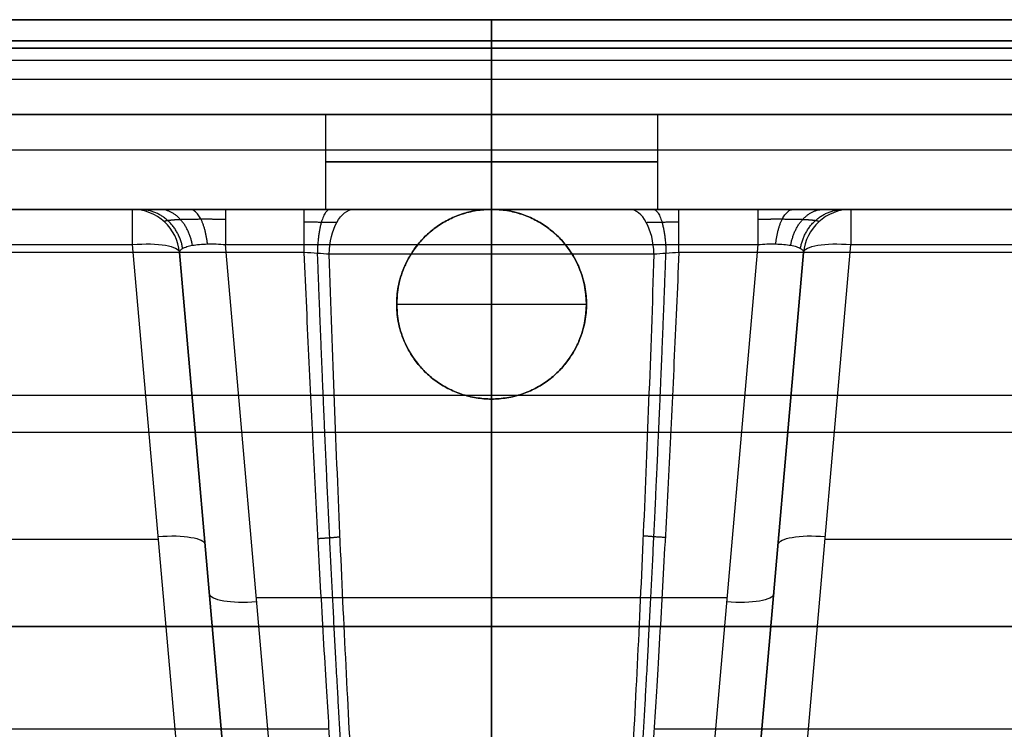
# Model space of a CAD drawing. Header units: millimetres. Extents: x -305 to 305, y -150 to 0.
# Tile 29 of 31: x -50 to 54, y -75 to 0. Entities that reach past the tile are written whole.
import ezdxf

# ---------------------------------------------------------------- set-up
doc = ezdxf.new("R2010")
doc.units = ezdxf.units.MM
doc.header["$MEASUREMENT"] = 0
doc.layers.add('Default', color=7, linetype='Continuous', true_color=0x000000)

msp = doc.modelspace()

# ---------------------------------------------------------------- linework, layer by layer
at = {"layer": 'Default'}
for p, q in [((0, 0, -289), (0, 0, -288.3)), ((0, 0, 164.3), (0, 0, 165)), ((0, -2.22, 161.4), (0, -76.93, 141.39)), ((0, -6.29, -284.31), (0, -2.22, -285.4)), ((0, -125, -292), (0, -3, -292)), ((0, -125, 168), (0, -3, 168)), ((-293.03, -4.26, -284.86), (293.03, -4.26, -284.86)), ((-17.5, -10, -228.23), (-17.5, -20, -228.23)), ((0, -20, -210.73), (0, -10, -210.73)), ((0, -10, -245.73), (0, -20, -245.73)), ((0, -10, -163.16), (0, -10, -210.73)), ((0, -10, -245.73), (0, -10, -279.48)), ((17.5, -10, -228.23), (17.5, -20, -228.23)), ((0, -20, -156.64), (0, -13.71, -158.33)), ((0, -20, -200.3), (0, -20, -210.73)), ((0, -20, -245.73), (0, -20, -255.99)), ((0, -20, -166.99), (0, -20, -156.64)), ((0, -40, -161.63), (0, -20, -166.99)), ((-37.87, -23.71, -166), (-32.45, -85.67, -149.4)), ((-21.55, -98.13, -175.53), (-28.06, -23.71, -195.48)), ((0, -98.13, -175.53), (0, -23.71, -195.48)), ((28.06, -23.71, -195.48), (21.55, -98.13, -175.53)), ((32.45, -85.67, -149.4), (37.87, -23.71, -166)), ((-27.47, -86.52, -154.23), (-32.89, -24.56, -170.83)), ((-32.89, -24.56, -190.19), (-26.53, -97.27, -170.7)), ((0, -125, -266.24), (0, -24.74, -260.98)), ((26.53, -97.27, -170.7), (32.89, -24.56, -190.19)), ((32.89, -24.56, -170.83), (27.47, -86.52, -154.23)), ((-10, -30, -153.96), (-10, -30, -164.31)), ((-10, -30, -164.31), (10, -30, -164.31)), ((10, -30, -164.31), (10, -30, -153.96)), ((-133.56, -39.6, 151.39), (133.56, -39.6, 151.39)), ((0, -40, -161.63), (0, -40, -151.28)), ((0, -76.93, -141.39), (0, -40, -151.28)), ((-132.52, -43.49, -150.35), (132.52, -43.49, -150.35)), ((-139.85, -54.76, -157.68), (-35.15, -54.76, -157.68)), ((35.15, -54.76, -157.68), (139.85, -54.76, -157.68)), ((-24.8, -60.92, -185.5), (24.8, -60.92, -185.5)), ((300, -64, -292), (-300, -64, -292)), ((-300, -64, 168), (300, -64, 168)), ((-28.57, -73.9, -176.97), (-28.57, -73.9, -157.61)), ((28.57, -73.9, -176.97), (28.57, -73.9, -157.61)), ((-247.81, -74.78, -259.79), (-17.13, -74.78, -259.79)), ((17.13, -74.78, -259.79), (247.81, -74.78, -259.79))]:
    msp.add_line(p, q, dxfattribs=at)
at = {"layer": 'Default', "extrusion": (1, 0, 0)}
for centre, radius, start, end in [((-3, -288.3), 3, 0, 75), ((-3, -289), 3, 270, 0), ((-3, 164.3), 3, 285, 0), ((-3, 165), 3, 0, 90), ((-5, -279.48), 5, 180, 255), ((-15, -163.16), 5, 0, 75), ((-25, -200.3), 5, 0, 75)]:
    msp.add_arc(centre, radius, start, end, dxfattribs=at)
at = {"layer": 'Default', "extrusion": (0, 1, 0)}
for centre, radius, start, end in [((0, -228.23, -10), 17.5, 270, 90), ((0, -228.23, -10), 17.5, 90, 270), ((0, -228.23, -15), 17.5, 270, 90), ((0, -228.23, -15), 17.5, 90, 270), ((0, -228.23, -20), 27.76, 270, 301.5068), ((0, -228.23, -20), 27.76, 238.4932, 270), ((0, -228.23, -20), 27.76, 238.4932, 254.2466)]:
    msp.add_arc(centre, radius, start, end, dxfattribs=at)
at = {"layer": 'Default'}
for centre, radius, start, end in [((-37.87, -25, -170.83), 5, 5, 90), ((-37.87, -25, -190.19), 5, 5, 90), ((-37.87, -25, -180.51), 5, 5, 90), ((0, -30, -161.82), 10, 0, 180), ((37.87, -25, -190.19), 5, 90, 175), ((37.87, -25, -170.83), 5, 90, 175), ((37.87, -25, -180.51), 5, 90, 175), ((0, -30, -156.46), 10, 180, 0)]:
    msp.add_arc(centre, radius, start, end, dxfattribs=at)
at = {"layer": 'Default', "extrusion": (1, -1.97576e-14, -5.78258e-14)}
msp.add_arc((-25, -170.83, -37.87), 5, 360, 75, dxfattribs=at)
at = {"layer": 'Default', "extrusion": (1, 3.18726e-15, -2.70358e-15)}
msp.add_arc((-25, -200.3, -28.06), 5, 0, 75, dxfattribs=at)
at = {"layer": 'Default', "extrusion": (1, -1.86918e-09, -7.78623e-15)}
msp.add_arc((-25, -250.42, -19.74), 5, 275, 0, dxfattribs=at)
at = {"layer": 'Default', "extrusion": (4.06024e-16, 1, 1.01506e-16)}
msp.add_arc((0, -228.23, -20), 17.5, 270, 90, dxfattribs=at)
at = {"layer": 'Default', "extrusion": (0.852578, 2.35479e-15, -0.522599)}
msp.add_arc((-25, -222.34, 119.27), 5, 273, 0, dxfattribs=at)
at = {"layer": 'Default', "extrusion": (1, 1.24589e-17, -2.37731e-16)}
msp.add_arc((-25, -255.99), 5, 273, 0, dxfattribs=at)
at = {"layer": 'Default', "extrusion": (-4.06024e-16, 1, -1.01506e-16)}
msp.add_arc((0, -228.23, -20), 17.5, 90, 270, dxfattribs=at)
at = {"layer": 'Default', "extrusion": (0.852578, 4.59242e-15, 0.522599)}
msp.add_arc((-25, -222.34, -119.27), 5, 273, 0, dxfattribs=at)
at = {"layer": 'Default', "extrusion": (1, 2.63672e-09, 3.6513e-14)}
msp.add_arc((-25, -250.42, 19.74), 5, 275, 0, dxfattribs=at)
at = {"layer": 'Default', "extrusion": (1, 7.68728e-14, 3.54471e-14)}
msp.add_arc((-25, -200.3, 28.06), 5, 0, 75, dxfattribs=at)
at = {"layer": 'Default', "extrusion": (1, 6.16308e-15, 1.78666e-15)}
msp.add_arc((-25, -170.83, 37.87), 5, 0, 75, dxfattribs=at)
at = {"layer": 'Default', "extrusion": (-0.084207, 0.962495, -0.2579)}
for centre, start, end in [((39.9, -170.62, 23.18), 91.2926, 180), ((39.9, -170.62, -8.81), 91.2926, 180), ((29.9, -189.32, -9.19), 271.2926, 0)]:
    msp.add_arc(centre, 5, start, end, dxfattribs=at)
at = {"layer": 'Default', "extrusion": (0.084207, 0.962495, -0.2579)}
for centre, start, end in [((-39.9, -170.62, 23.18), 0, 88.7074), ((-39.9, -170.62, -8.81), 360, 88.7074), ((-29.9, -189.32, -9.19), 180, 268.7074)]:
    msp.add_arc(centre, 5, start, end, dxfattribs=at)
at = {"layer": 'Default', "extrusion": (-1.78958e-10, 1, 5.04828e-11)}
msp.add_arc((0, -228.23, -24.74), 32.75, 270, 301.5068, dxfattribs=at)
at = {"layer": 'Default', "extrusion": (1.83505e-10, 1, 5.17657e-11)}
msp.add_arc((0, -228.23, -24.74), 32.75, 238.4932, 270, dxfattribs=at)
at = {"layer": 'Default'}
for points in [[(-293.57, 0, -288.3), (0, 0, -288.3), (293.57, 0, -288.3)], [(300, 0, -289), (0, 0, -289), (-300, 0, -289)], [(-300, 0, 165), (0, 0, 165), (300, 0, 165)], [(293.57, 0, 164.3), (0, 0, 164.3), (-293.57, 0, 164.3)], [(-300, -3, -292), (0, -3, -292), (300, -3, -292)], [(300, -3, 168), (0, -3, 168), (-300, -3, 168)], [(293.57, -2.22, 161.4), (0, -2.22, 161.4), (-293.57, -2.22, 161.4)], [(-293.57, -2.22, -285.4), (0, -2.22, -285.4), (293.57, -2.22, -285.4)], [(292.48, -6.29, -284.31), (0, -6.29, -284.31), (-292.48, -6.29, -284.31)], [(-292.48, -10, -279.48), (0, -10, -279.48), (292.48, -10, -279.48)], [(140.5, -10, -163.16), (0, -10, -163.16), (-140.5, -10, -163.16)], [(-140.5, -13.71, -158.33), (0, -13.71, -158.33), (140.5, -13.71, -158.33)], [(-243.42, -20, -250.42), (-131.58, -20, -250.42), (-19.74, -20, -250.42)], [(-37.87, -20, -170.83), (-93.02, -20, -170.83), (-148.17, -20, -170.83)], [(-37.87, -20, -190.19), (-37.87, -20, -180.51), (-37.87, -20, -170.83)], [(28.06, -20, -200.3), (0, -20, -200.3), (-28.06, -20, -200.3)], [(19.74, -20, -250.42), (131.58, -20, -250.42), (243.42, -20, -250.42)], [(148.17, -20, -170.83), (93.02, -20, -170.83), (37.87, -20, -170.83)], [(37.87, -20, -170.83), (37.87, -20, -180.51), (37.87, -20, -190.19)], [(-148.17, -23.71, -166), (-93.02, -23.71, -166), (-37.87, -23.71, -166)], [(-28.06, -23.71, -195.48), (0, -23.71, -195.48), (28.06, -23.71, -195.48)], [(37.87, -23.71, -166), (93.02, -23.71, -166), (148.17, -23.71, -166)], [(-19.74, -24.56, -255.4), (-131.58, -24.56, -255.4), (-243.42, -24.56, -255.4)], [(-32.89, -24.56, -170.83), (-32.89, -24.56, -180.51), (-32.89, -24.56, -190.19)], [(243.42, -24.56, -255.4), (131.58, -24.56, -255.4), (19.74, -24.56, -255.4)], [(32.89, -24.56, -190.19), (32.89, -24.56, -180.51), (32.89, -24.56, -170.83)]]:
    msp.add_open_spline(points, degree=2, dxfattribs=at)
for points, weights, degree in [([(-28.06, -20, -200.3), (-33.83, -20, -200.3), (-37.87, -20, -196.14), (-37.87, -20, -190.19)], [1, 0.810025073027, 0.810025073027, 1], 3), ([(-32.56, -24.11, -192.25), (-33.25, -20, -192.53), (-37.13, -20, -194.08)], [0.999999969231, 0.767361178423, 1.00000005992], 2), ([(-31.53, -23.79, -193.98), (-32.2, -20, -194.64), (-35.01, -20, -197.35)], [1, 0.788012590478, 1], 2), ([(-29.95, -23.65, -195.11), (-30.35, -20, -196.05), (-31.83, -20, -199.54)], [0.999999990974, 0.796986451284, 1.00000003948], 2), ([(-17.01, -20, -250.8), (-18.28, -20, -255.27), (-18.37, -24.64, -255.6)], [1.00000000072, 0.732265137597, 1], 2), ([(-10, -30, -153.96), (-10, -10, -159.32), (10, -10, -159.32), (10, -30, -153.96)], [1, 0.333333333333, 0.333333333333, 1], 3), ([(10, -30, -164.31), (10, -10, -169.67), (-10, -10, -169.67), (-10, -30, -164.31)], [1, 0.333333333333, 0.333333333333, 1], 3), ([(17.03, -20, -250.79), (18.29, -20, -255.27), (18.38, -24.64, -255.59)], [1.00000000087, 0.732297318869, 1], 2), ([(37.87, -20, -190.19), (37.87, -20, -196.14), (33.83, -20, -200.3), (28.06, -20, -200.3)], [1, 0.810025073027, 0.810025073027, 1], 3), ([(29.95, -23.65, -195.11), (30.35, -20, -196.05), (31.83, -20, -199.54)], [0.999999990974, 0.796986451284, 1.00000003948], 2), ([(31.53, -23.79, -193.98), (32.2, -20, -194.64), (35.01, -20, -197.35)], [1, 0.788012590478, 1], 2), ([(32.56, -24.11, -192.25), (33.25, -20, -192.53), (37.13, -20, -194.08)], [0.999999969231, 0.767361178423, 1.00000005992], 2), ([(-13.13, -125, -264.19), (-15.81, -98.46, -261.87), (-18.05, -64.48, -258.89), (-19.74, -24.56, -255.4)], [1, 0.985226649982, 0.985226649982, 1], 3), ([(19.74, -24.56, -255.4), (18.05, -64.48, -258.89), (15.81, -98.46, -261.87), (13.13, -125, -264.19)], [1, 0.985226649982, 0.985226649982, 1], 3), ([(10, -30, -153.96), (10, -50, -148.6), (-10, -50, -148.6), (-10, -30, -153.96)], [1, 0.333333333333, 0.333333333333, 1], 3), ([(-10, -30, -164.31), (-10, -50, -158.96), (10, -50, -158.96), (10, -30, -164.31)], [1, 0.333333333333, 0.333333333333, 1], 3), ([(-18.3, -54.7, -258.04), (-17.06, -54.63, -258.03), (-15.97, -54.52, -258.6)], [1.00000000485, 0.970836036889, 0.99997956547], 2), ([(18.3, -54.6, -258.03), (17.07, -54.54, -258.02), (15.98, -54.43, -258.59)], [1.00000000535, 0.970809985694, 0.999979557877], 2)]:
    msp.add_rational_spline(points, weights, degree=degree, dxfattribs=at)
for points, knots in [([(-19.74, -20, -250.42), (-19.28, -20, -250.42), (-18.82, -20, -250.45), (-17.91, -20, -250.58), (-17.46, -20, -250.67), (-16.13, -20, -251.05), (-15.29, -20, -251.41), (-14.5, -20, -251.9)], [-0.005485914, -0.005485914, -0.005485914, -0.005485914, -0.004114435, -0.004114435, -0.002742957, -0.002742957, 0, 0, 0, 0]), ([(14.5, -20, -251.9), (14.9, -20, -251.66), (15.31, -20, -251.44), (16.14, -20, -251.08), (16.58, -20, -250.92), (17.91, -20, -250.55), (18.81, -20, -250.42), (19.74, -20, -250.42)], [-0.00548618, -0.00548618, -0.00548618, -0.00548618, -0.004114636, -0.004114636, -0.00274309, -0.00274309, 0, 0, 0, 0]), ([(-32.89, -24.56, -190.19), (-32.9, -24.48, -190.54), (-32.87, -24.4, -190.9), (-32.76, -24.25, -191.59), (-32.67, -24.18, -191.93), (-32.44, -24.05, -192.58), (-32.29, -23.98, -192.89), (-31.95, -23.88, -193.46), (-31.75, -23.83, -193.73), (-31.3, -23.75, -194.22), (-31.06, -23.72, -194.44), (-30.53, -23.67, -194.82), (-30.25, -23.66, -194.98), (-29.65, -23.64, -195.24), (-29.34, -23.64, -195.33), (-28.71, -23.66, -195.45), (-28.38, -23.68, -195.48), (-28.06, -23.71, -195.48)], [1.897849, 1.897849, 1.897849, 1.897849, 2.091379, 2.091379, 2.284908, 2.284908, 2.478438, 2.478438, 2.671967, 2.671967, 2.865497, 2.865497, 3.059027, 3.059027, 3.252556, 3.252556, 3.446086, 3.446086, 3.446086, 3.446086]), ([(28.06, -23.71, -195.48), (28.38, -23.68, -195.48), (28.71, -23.66, -195.45), (29.34, -23.64, -195.33), (29.65, -23.64, -195.24), (30.25, -23.66, -194.98), (30.53, -23.67, -194.82), (31.06, -23.72, -194.44), (31.3, -23.75, -194.22), (31.75, -23.83, -193.73), (31.95, -23.88, -193.46), (32.29, -23.98, -192.89), (32.44, -24.05, -192.58), (32.67, -24.18, -191.93), (32.76, -24.25, -191.59), (32.87, -24.4, -190.9), (32.9, -24.48, -190.54), (32.89, -24.56, -190.19)], [2.837099, 2.837099, 2.837099, 2.837099, 3.030629, 3.030629, 3.224159, 3.224159, 3.417688, 3.417688, 3.611218, 3.611218, 3.804747, 3.804747, 3.998277, 3.998277, 4.191807, 4.191807, 4.385336, 4.385336, 4.385336, 4.385336]), ([(-17.11, -24.74, -256.15), (-17.51, -24.7, -255.91), (-17.93, -24.67, -255.72), (-18.82, -24.61, -255.47), (-19.28, -24.58, -255.4), (-19.74, -24.56, -255.4)], [-0.002764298, -0.002764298, -0.002764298, -0.002764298, -0.001382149, -0.001382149, 0, 0, 0, 0]), ([(-11.59, -125, -264.43), (-11.85, -122, -264.18), (-12.11, -118.86, -263.92), (-12.63, -112.28, -263.37), (-12.88, -108.85, -263.09), (-13.39, -101.69, -262.49), (-13.64, -97.96, -262.18), (-14.13, -90.19, -261.54), (-14.37, -86.16, -261.21), (-14.84, -77.8, -260.52), (-15.07, -73.47, -260.16), (-15.52, -64.51, -259.42), (-15.74, -59.88, -259.04), (-16.16, -50.33, -258.25), (-16.36, -45.41, -257.85), (-16.75, -35.28, -257.02), (-16.94, -30.08, -256.59), (-17.11, -24.74, -256.15)], [-0.1007664, -0.1007664, -0.1007664, -0.1007664, -0.0881706, -0.0881706, -0.0755748, -0.0755748, -0.062979, -0.062979, -0.0503832, -0.0503832, -0.0377874, -0.0377874, -0.0251916, -0.0251916, -0.0125958, -0.0125958, 0, 0, 0, 0]), ([(17.11, -24.74, -256.15), (16.94, -30.05, -256.59), (16.75, -35.24, -257.01), (16.36, -45.33, -257.84), (16.16, -50.24, -258.25), (15.74, -59.77, -259.03), (15.53, -64.4, -259.41), (15.08, -73.35, -260.15), (14.85, -77.68, -260.51), (14.38, -86.05, -261.2), (14.14, -90.09, -261.53), (13.65, -97.86, -262.18), (13.4, -101.6, -262.49), (12.89, -108.79, -263.08), (12.63, -112.23, -263.37), (12.11, -118.83, -263.92), (11.85, -121.99, -264.18), (11.59, -125, -264.43)], [-0.075608, -0.075608, -0.075608, -0.075608, -0.0630121, -0.0630121, -0.0504162, -0.0504162, -0.0378202, -0.0378202, -0.0252243, -0.0252243, -0.0126284, -0.0126284, -0.0000325, -0.0000325, 0.0125634, 0.0125634, 0.0251594, 0.0251594, 0.0251594, 0.0251594]), ([(19.74, -24.56, -255.4), (19.28, -24.58, -255.4), (18.83, -24.61, -255.47), (17.93, -24.67, -255.72), (17.51, -24.7, -255.91), (17.11, -24.74, -256.15)], [-0.00276433, -0.00276433, -0.00276433, -0.00276433, -0.001382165, -0.001382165, 0, 0, 0, 0])]:
    msp.add_open_spline(points, degree=3, knots=knots, dxfattribs=at)
for points, weights, knots in [([(-34.49, -21.31, -190.19), (-34.55, -21.26, -191.09), (-34.44, -21.21, -192.02), (-33.86, -21.12, -193.75), (-33.4, -21.08, -194.55), (-32.2, -21.03, -195.87), (-31.46, -21.02, -196.41), (-29.84, -21.01, -197.11), (-28.95, -21.02, -197.28), (-28.06, -21.03, -197.26)], [0.868638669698, 0.874262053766, 0.879371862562, 0.887989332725, 0.891493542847, 0.896519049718, 0.898040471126, 0.898945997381, 0.898333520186, 0.896676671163], [1.897849, 1.897849, 1.897849, 1.897849, 2.284908, 2.284908, 2.671967, 2.671967, 3.059027, 3.059027, 3.446086, 3.446086, 3.446086, 3.446086]), ([(-19.74, -21.31, -253.8), (-19.13, -21.32, -253.8), (-18.52, -21.33, -253.9), (-17.36, -21.35, -254.25), (-16.81, -21.36, -254.51), (-16.3, -21.37, -254.83)], [0.868638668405, 0.867981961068, 0.86714301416, 0.865122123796, 0.86397318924, 0.862687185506], [0, 0, 0, 0, 2.762488, 2.762488, 5.524976, 5.524976, 5.524976, 5.524976]), ([(16.3, -21.37, -254.83), (16.81, -21.36, -254.5), (17.37, -21.35, -254.25), (18.53, -21.33, -253.9), (19.13, -21.32, -253.8), (19.74, -21.31, -253.8)], [0.862687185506, 0.863980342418, 0.8651397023, 0.867157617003, 0.867984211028, 0.868638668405], [0, 0, 0, 0, 2.762491, 2.762491, 5.524981, 5.524981, 5.524981, 5.524981]), ([(28.06, -21.03, -197.26), (28.95, -21.02, -197.28), (29.84, -21.01, -197.11), (31.46, -21.02, -196.41), (32.2, -21.03, -195.87), (33.4, -21.08, -194.55), (33.86, -21.12, -193.75), (34.44, -21.21, -192.02), (34.55, -21.26, -191.09), (34.49, -21.31, -190.19)], [0.896676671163, 0.898333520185, 0.898945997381, 0.898040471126, 0.896519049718, 0.891493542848, 0.887989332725, 0.879371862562, 0.874262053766, 0.868638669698], [2.837099, 2.837099, 2.837099, 2.837099, 3.224159, 3.224159, 3.611218, 3.611218, 3.998277, 3.998277, 4.385336, 4.385336, 4.385336, 4.385336]), ([(-18.38, -24.64, -255.6), (-17.98, -35.16, -256.5), (-17.56, -45.17, -257.36), (-16.63, -64.32, -259.01), (-16.13, -73.44, -259.8), (-15.09, -90.42, -261.26), (-14.55, -98.3, -261.94), (-13.46, -112.61, -263.18), (-12.9, -119.08, -263.74), (-12.35, -125, -264.25)], [0.981209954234, 0.982754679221, 0.984148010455, 0.986714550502, 0.98788028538, 0.989983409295, 0.990920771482, 0.992579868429, 0.993306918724, 0.993958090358], [0.722901, 0.722901, 0.722901, 0.722901, 25.60953, 25.60953, 51.219061, 51.219061, 76.828591, 76.828591, 101.702683, 101.702683, 101.702683, 101.702683]), ([(12.35, -125, -264.25), (12.91, -119.05, -263.73), (13.46, -112.55, -263.17), (14.56, -98.2, -261.93), (15.1, -90.32, -261.25), (16.14, -73.32, -259.79), (16.64, -64.21, -259), (17.56, -45.09, -257.36), (17.99, -35.11, -256.5), (18.38, -24.64, -255.6)], [0.993958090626, 0.993303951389, 0.992573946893, 0.990909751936, 0.989970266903, 0.987865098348, 0.986699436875, 0.984137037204, 0.982747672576, 0.981209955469], [0.73485, 0.73485, 0.73485, 0.73485, 25.609143, 25.609143, 51.218286, 51.218286, 76.827429, 76.827429, 101.713154, 101.713154, 101.713154, 101.713154])]:
    msp.add_rational_spline(points, weights, degree=3, knots=knots, dxfattribs=at)

doc.saveas('drawing.dxf')
